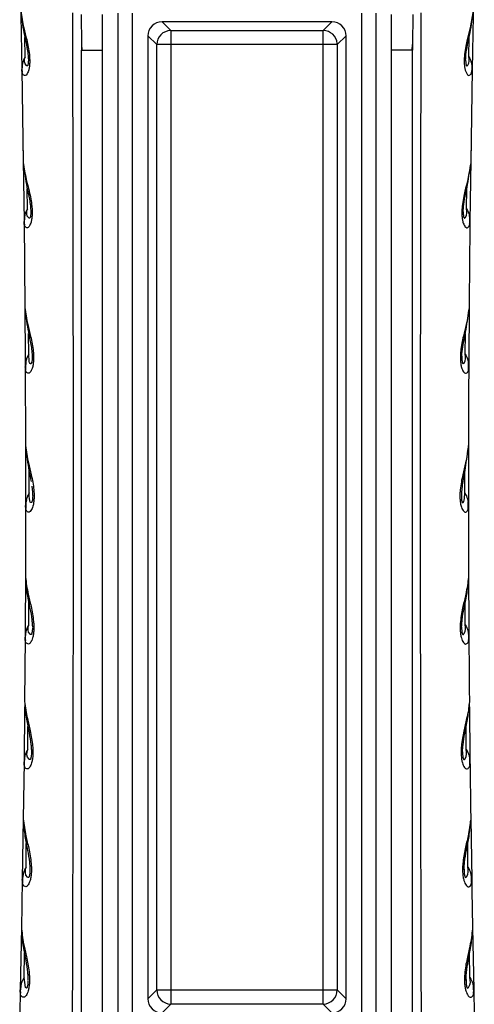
# Model space of a CAD drawing. Header units: millimetres. Extents: x 13 to 546, y 13 to 419.
# Tile 11 of 19: x 316 to 348, y 229 to 298. Entities that reach past the tile are written whole.
import ezdxf

# ---------------------------------------------------------------- set-up
doc = ezdxf.new("R2010")
doc.units = ezdxf.units.MM
doc.header["$LTSCALE"] = 2

msp = doc.modelspace()

# ---------------------------------------------------------------- linework, layer by layer
for p, q in [((315.995, 301.422), (316.125, 294.876)), ((348.074, 301.422), (347.944, 294.876)), ((320.33, 298.756), (320.334, 296.631)), ((321.835, 296.237), (321.826, 298.766)), ((322.936, 227.643), (322.936, 298.843)), ((323.932, 298.843), (323.932, 227.643)), ((340.137, 227.643), (340.137, 298.843)), ((341.133, 298.843), (341.133, 227.643)), ((342.235, 296.237), (342.243, 298.766)), ((343.739, 298.756), (343.735, 296.633)), ((326.651, 297.623), (326.031, 298.243)), ((338.038, 298.243), (326.031, 298.243)), ((338.038, 298.243), (337.418, 297.623)), ((316.356, 295.759), (316.343, 297.129)), ((325.035, 297.247), (325.655, 296.627)), ((325.035, 297.247), (325.035, 229.239)), ((326.651, 297.623), (337.418, 297.623)), ((338.414, 296.627), (339.035, 297.247)), ((339.035, 229.239), (339.035, 297.247)), ((347.713, 295.759), (347.726, 297.129)), ((320.334, 296.644), (320.359, 296.237)), ((320.334, 296.631), (320.335, 296.237)), ((325.655, 229.859), (325.655, 296.627)), ((326.651, 296.627), (325.655, 296.627)), ((326.651, 296.627), (326.651, 229.859)), ((337.418, 296.627), (326.651, 296.627)), ((337.418, 229.859), (337.418, 296.627)), ((338.414, 296.627), (337.418, 296.627)), ((338.414, 296.627), (338.414, 229.859)), ((343.71, 296.237), (343.735, 296.646)), ((343.735, 296.633), (343.735, 296.237)), ((320.335, 296.237), (320.387, 296.237)), ((320.335, 227.743), (320.335, 296.237)), ((320.387, 296.237), (321.835, 296.237)), ((321.834, 227.743), (321.835, 296.237)), ((342.235, 227.743), (342.235, 296.237)), ((343.682, 296.237), (342.235, 296.237)), ((343.735, 296.237), (343.682, 296.237)), ((343.735, 227.743), (343.735, 296.237)), ((316.151, 295.089), (316.125, 294.876)), ((316.125, 294.876), (316.23, 288.306)), ((347.944, 294.876), (347.839, 288.306)), ((347.918, 295.089), (347.944, 294.876)), ((316.208, 289.875), (316.283, 284.143)), ((347.861, 289.875), (347.786, 284.143)), ((316.521, 285.023), (316.512, 286.445)), ((347.548, 285.023), (347.557, 286.445)), ((316.31, 284.355), (316.283, 284.143)), ((316.283, 284.143), (316.342, 278.068)), ((347.759, 284.355), (347.786, 284.143)), ((316.338, 278.595), (316.369, 273.876)), ((347.731, 278.595), (347.7, 273.876)), ((316.613, 274.754), (316.609, 276.232)), ((347.456, 274.754), (347.46, 276.232)), ((316.398, 274.088), (316.369, 273.876)), ((347.671, 274.088), (347.7, 273.876)), ((316.369, 273.876), (316.389, 268.304)), ((316.387, 269.119), (316.392, 265.21)), ((316.642, 264.962), (316.642, 266.493)), ((347.427, 264.962), (347.427, 266.488)), ((347.264, 265.76), (347.224, 265.445)), ((316.392, 265.21), (316.392, 264.085)), ((316.845, 265.445), (316.884, 265.026)), ((347.185, 265.026), (347.178, 264.663)), ((347.224, 265.445), (347.185, 265.026)), ((347.677, 265.21), (347.677, 264.085)), ((316.448, 264.438), (316.414, 264.298)), ((347.178, 264.663), (347.187, 264.521)), ((316.392, 264.085), (316.38, 259.025)), ((316.383, 259.656), (316.359, 254.779)), ((316.616, 255.654), (316.62, 257.237)), ((347.453, 255.654), (347.45, 257.237)), ((316.359, 254.779), (316.324, 250.239)), ((316.39, 254.99), (316.359, 254.779)), ((347.679, 254.99), (347.71, 254.779)), ((316.321, 249.858), (316.28, 245.967)), ((316.542, 246.841), (316.551, 248.47)), ((347.527, 246.841), (347.518, 248.469)), ((316.312, 246.178), (316.28, 245.967)), ((347.757, 246.179), (347.789, 245.967)), ((316.28, 245.967), (316.228, 241.955)), ((316.228, 241.969), (316.162, 237.658)), ((347.841, 241.969), (347.907, 237.658)), ((316.43, 238.532), (316.443, 240.207)), ((347.639, 238.532), (347.626, 240.207)), ((316.195, 237.869), (316.162, 237.658)), ((347.874, 237.869), (347.907, 237.658)), ((316.162, 237.658), (316.1, 234.181)), ((316.102, 234.273), (316.013, 229.862)), ((347.967, 234.273), (348.056, 229.862)), ((316.287, 230.734), (316.304, 232.452)), ((347.782, 230.734), (347.765, 232.452)), ((316.013, 229.862), (315.975, 228.123)), ((316.048, 230.073), (316.013, 229.862)), ((325.655, 229.859), (325.035, 229.239)), ((325.655, 229.859), (326.651, 229.859)), ((326.651, 229.859), (326.651, 228.863)), ((326.651, 229.859), (337.418, 229.859)), ((337.418, 229.859), (338.414, 229.859)), ((339.035, 229.239), (338.414, 229.859)), ((348.021, 230.074), (348.056, 229.862)), ((348.056, 229.862), (348.094, 228.123)), ((326.031, 228.243), (326.651, 228.863)), ((337.418, 228.863), (326.651, 228.863)), ((337.418, 228.863), (338.038, 228.243))]:
    msp.add_line(p, q)
at = {"flags": 128}
for points in [[(348.023, 299.009), (347.81, 297.812), (347.6, 296.978), (347.501, 296.515), (347.411, 295.929), (347.386, 295.546), (347.388, 295.338), (347.412, 295.058), (347.458, 294.833), (347.512, 294.674), (347.583, 294.545), (347.583, 294.545), (347.583, 294.545), (347.583, 294.545), (347.583, 294.544), (347.583, 294.544), (347.585, 294.542), (347.591, 294.533), (347.615, 294.503), (347.707, 294.438), (347.882, 294.537), (347.944, 294.876)], [(326.651, 297.623), (326.651, 297.59), (326.651, 297.523), (326.651, 297.426), (326.651, 297.302), (326.651, 297.155), (326.651, 296.989), (326.651, 296.811), (326.651, 296.627)], [(337.418, 296.627), (337.418, 296.811), (337.418, 296.989), (337.418, 297.155), (337.418, 297.302), (337.418, 297.426), (337.418, 297.523), (337.418, 297.59), (337.418, 297.623)], [(316.56, 230.494), (316.55, 230.299), (316.54, 230.218), (316.528, 230.148), (316.513, 230.091), (316.496, 230.046), (316.457, 229.996), (316.39, 230.023), (316.287, 230.734), (316.287, 230.734)], [(337.418, 228.863), (337.418, 228.896), (337.418, 228.962), (337.418, 229.059), (337.418, 229.183), (337.418, 229.331), (337.418, 229.497), (337.418, 229.675), (337.418, 229.859)]]:
    msp.add_lwpolyline(points, dxfattribs=at)
for centre, radius, start, end in [((326.029, 297.248), 0.995, 89.9237, 180.07319), ((338.04, 297.248), 0.995, 359.92426, 90.07329), ((326.66, 296.618), 1.005, 90.50822, 179.49167), ((337.409, 296.617), 1.005, 5.47317, 89.48556), ((337.417, 296.619), 0.997, 0.43606, 5.42872), ((326.66, 229.868), 1.005, 180.50803, 269.49197), ((337.409, 229.868), 1.005, 270.5078, 359.49208), ((326.029, 229.238), 0.995, 179.92406, 270.07283), ((338.04, 229.238), 0.995, 269.92427, 0.07309)]:
    msp.add_arc(centre, radius, start, end)
for points, knots in [([(316.046, 299.009), (316.107, 298.608), (316.212, 297.924), (316.451, 297.084), (316.585, 296.456), (316.655, 296.003), (316.683, 295.633), (316.685, 295.344), (316.665, 295.08), (316.612, 294.812), (316.536, 294.598), (316.369, 294.383), (316.169, 294.515), (316.138, 294.696), (316.13, 294.812), (316.125, 294.876)], [0, 0, 0, 0, 0.230489, 0.393377, 0.496645, 0.595514, 0.654005, 0.707781, 0.760048, 0.804794, 0.861188, 0.895986, 0.934108, 0.963155, 1, 1, 1, 1]), ([(316.064, 298.821), (316.137, 298.304), (316.25, 297.497), (316.472, 296.557), (316.551, 296.048), (316.581, 295.758), (316.585, 295.617), (316.587, 295.549)], [0, 0, 0, 0, 0.472686, 0.736465, 0.872428, 0.938742, 1, 1, 1, 1]), ([(319.709, 227.674), (319.718, 229.764), (319.733, 233.765), (319.745, 239.498), (319.754, 245.017), (319.762, 250.526), (319.768, 256.198), (319.771, 261.888), (319.771, 268.601), (319.766, 276.381), (319.757, 283.027), (319.749, 287.489), (319.744, 289.393), (319.742, 291.15), (319.74, 293.05), (319.734, 295.696), (319.725, 297.73), (319.72, 298.881)], [0, 0, 0, 0, 0.088032, 0.168562, 0.241572, 0.320527, 0.400668, 0.480513, 0.560269, 0.683482, 0.808301, 0.840277, 0.871446, 0.888526, 0.91431, 0.951472, 1, 1, 1, 1]), ([(344.36, 227.674), (344.356, 228.521), (344.348, 230.424), (344.339, 233.59), (344.329, 237.382), (344.321, 241.688), (344.313, 245.978), (344.301, 254.657), (344.297, 263.264), (344.3, 272.112), (344.304, 276.573), (344.31, 281.516), (344.317, 286.631), (344.327, 291.596), (344.336, 295.573), (344.345, 297.89), (344.349, 298.881)], [0, 0, 0, 0, 0.035688, 0.080156, 0.133407, 0.195446, 0.261577, 0.31411, 0.561095, 0.62421, 0.686867, 0.749062, 0.832453, 0.902385, 0.958225, 1, 1, 1, 1]), ([(347.482, 295.549), (347.484, 295.617), (347.493, 295.908), (347.582, 296.486), (347.817, 297.497), (347.932, 298.304), (348.005, 298.821)], [0, 0, 0, 0, 0.061261, 0.263481, 0.527277, 1, 1, 1, 1]), ([(316.356, 295.759), (316.284, 295.619), (316.174, 295.407), (316.157, 295.171), (316.151, 295.089)], [0, 0, 0, 0, 0.6551624, 1, 1, 1, 1]), ([(316.588, 295.523), (316.587, 295.495), (316.587, 295.441), (316.582, 295.365), (316.575, 295.299), (316.563, 295.231), (316.548, 295.175), (316.512, 295.109), (316.257, 295.27), (316.309, 295.525), (316.356, 295.759)], [0, 0, 0, 0, 0.0783854, 0.1480142, 0.2089202, 0.2612167, 0.3344724, 0.378605, 0.4315196, 1, 1, 1, 1]), ([(347.482, 295.542), (347.482, 295.506), (347.482, 295.434), (347.489, 295.333), (347.501, 295.25), (347.517, 295.191), (347.533, 295.149), (347.579, 295.101), (347.762, 295.349), (347.736, 295.565), (347.713, 295.759)], [0, 0, 0, 0, 0.09514, 0.194029, 0.273913, 0.320639, 0.356267, 0.399629, 0.462316, 1, 1, 1, 1]), ([(347.713, 295.759), (347.785, 295.619), (347.895, 295.407), (347.912, 295.17), (347.918, 295.089)], [0, 0, 0, 0, 0.656913, 1, 1, 1, 1]), ([(316.136, 295.124), (316.131, 294.996), (316.125, 294.841), (316.15, 294.69), (316.154, 294.665)], [0, 0, 0, 0, 0.8334936, 1, 1, 1, 1]), ([(347.917, 294.677), (347.921, 294.698), (347.944, 294.845), (347.938, 294.995), (347.933, 295.124)], [0, 0, 0, 0, 0.1429477, 1, 1, 1, 1]), ([(316.23, 288.306), (316.29, 287.904), (316.392, 287.217), (316.628, 286.373), (316.761, 285.743), (316.829, 285.286), (316.857, 284.913), (316.857, 284.619), (316.835, 284.348), (316.791, 284.122), (316.733, 283.946), (316.661, 283.805), (316.529, 283.636), (316.326, 283.774), (316.295, 283.959), (316.287, 284.077), (316.283, 284.143)], [0, 0, 0, 0, 0.228516, 0.390385, 0.492946, 0.59138, 0.649911, 0.703833, 0.756742, 0.802204, 0.833858, 0.859472, 0.894857, 0.933478, 0.962822, 1, 1, 1, 1]), ([(316.247, 288.119), (316.317, 287.599), (316.427, 286.788), (316.645, 285.843), (316.723, 285.33), (316.753, 285.036), (316.757, 284.893), (316.759, 284.823)], [0, 0, 0, 0, 0.47179, 0.735036, 0.871019, 0.937712, 1, 1, 1, 1]), ([(347.839, 288.306), (347.779, 287.904), (347.678, 287.224), (347.448, 286.398), (347.314, 285.767), (347.235, 285.266), (347.211, 284.889), (347.213, 284.696), (347.215, 284.639), (347.22, 284.525), (347.234, 284.345), (347.28, 284.117), (347.338, 283.94), (347.393, 283.835), (347.457, 283.749), (347.56, 283.642), (347.804, 283.829), (347.793, 284.022), (347.786, 284.143)], [0, 0, 0, 0, 0.228471, 0.386772, 0.482458, 0.591783, 0.672124, 0.694401, 0.700858, 0.704211, 0.758541, 0.802481, 0.83477, 0.863618, 0.868375, 0.895227, 0.933852, 1, 1, 1, 1]), ([(347.31, 284.824), (347.312, 284.893), (347.322, 285.188), (347.409, 285.771), (347.641, 286.788), (347.752, 287.599), (347.822, 288.119)], [0, 0, 0, 0, 0.062301, 0.26492, 0.528173, 1, 1, 1, 1]), ([(316.521, 285.023), (316.448, 284.885), (316.336, 284.673), (316.317, 284.437), (316.31, 284.355)], [0, 0, 0, 0, 0.655025, 1, 1, 1, 1]), ([(316.759, 284.79), (316.758, 284.76), (316.758, 284.704), (316.753, 284.626), (316.746, 284.557), (316.736, 284.499), (316.724, 284.452), (316.709, 284.412), (316.68, 284.357), (316.418, 284.523), (316.472, 284.784), (316.521, 285.023)], [0, 0, 0, 0, 0.078558, 0.148505, 0.20987, 0.262759, 0.304288, 0.337749, 0.382794, 0.435929, 1, 1, 1, 1]), ([(347.31, 284.814), (347.31, 284.779), (347.311, 284.704), (347.317, 284.614), (347.326, 284.544), (347.334, 284.495), (347.347, 284.448), (347.363, 284.402), (347.411, 284.349), (347.602, 284.603), (347.574, 284.825), (347.548, 285.023)], [0, 0, 0, 0, 0.092809, 0.193016, 0.236109, 0.27458, 0.323485, 0.36086, 0.406381, 0.468913, 1, 1, 1, 1]), ([(347.548, 285.023), (347.621, 284.884), (347.733, 284.673), (347.752, 284.436), (347.759, 284.355)], [0, 0, 0, 0, 0.6562319, 1, 1, 1, 1]), ([(316.296, 284.391), (316.29, 284.261), (316.283, 284.098), (316.308, 283.938), (316.313, 283.907)], [0, 0, 0, 0, 0.801747, 1, 1, 1, 1]), ([(347.786, 284.143), (347.775, 283.131), (347.752, 281.105), (347.735, 279.08), (347.727, 278.068)], [0, 0, 0, 0, 0.499946, 1, 1, 1, 1]), ([(347.76, 283.94), (347.764, 283.961), (347.786, 284.109), (347.779, 284.26), (347.773, 284.391)], [0, 0, 0, 0, 0.137154, 1, 1, 1, 1]), ([(316.342, 278.068), (316.4, 277.665), (316.5, 276.976), (316.733, 276.129), (316.864, 275.495), (316.931, 275.036), (316.957, 274.658), (316.957, 274.36), (316.934, 274.084), (316.888, 273.853), (316.828, 273.672), (316.753, 273.528), (316.616, 273.355), (316.41, 273.5), (316.38, 273.689), (316.373, 273.809), (316.369, 273.876)], [0, 0, 0, 0, 0.226623, 0.387471, 0.48937, 0.587341, 0.645832, 0.699898, 0.753586, 0.799654, 0.831843, 0.857865, 0.893762, 0.93288, 0.96252, 1, 1, 1, 1]), ([(316.357, 277.883), (316.425, 277.359), (316.53, 276.544), (316.746, 275.594), (316.822, 275.078), (316.851, 274.781), (316.856, 274.636), (316.858, 274.565)], [0, 0, 0, 0, 0.471048, 0.73383, 0.869819, 0.936835, 1, 1, 1, 1]), ([(347.727, 278.068), (347.669, 277.665), (347.57, 276.98), (347.342, 276.149), (347.21, 275.514), (347.14, 275.056), (347.111, 274.661), (347.111, 274.365), (347.136, 274.086), (347.181, 273.852), (347.244, 273.665), (347.302, 273.558), (347.367, 273.471), (347.474, 273.362), (347.72, 273.556), (347.707, 273.752), (347.7, 273.876)], [0, 0, 0, 0, 0.226619, 0.385181, 0.480092, 0.587809, 0.643592, 0.700423, 0.752519, 0.800036, 0.832752, 0.86217, 0.867188, 0.894122, 0.933248, 1, 1, 1, 1]), ([(347.211, 274.565), (347.214, 274.636), (347.223, 274.933), (347.309, 275.521), (347.537, 276.544), (347.644, 277.359), (347.712, 277.883)], [0, 0, 0, 0, 0.06317, 0.266123, 0.528924, 1, 1, 1, 1]), ([(316.613, 274.754), (316.539, 274.616), (316.425, 274.406), (316.405, 274.169), (316.398, 274.088)], [0, 0, 0, 0, 0.654826, 1, 1, 1, 1]), ([(316.858, 274.521), (316.857, 274.49), (316.856, 274.433), (316.851, 274.351), (316.843, 274.28), (316.833, 274.221), (316.821, 274.172), (316.805, 274.13), (316.776, 274.073), (316.637, 274.154), (316.644, 274.416), (316.625, 274.628), (316.613, 274.754)], [0, 0, 0, 0, 0.078622, 0.148578, 0.209904, 0.26271, 0.304795, 0.33872, 0.384366, 0.437554, 0.665086, 1, 1, 1, 1]), ([(347.214, 274.617), (347.212, 274.559), (347.21, 274.461), (347.218, 274.346), (347.227, 274.273), (347.236, 274.221), (347.249, 274.17), (347.266, 274.121), (347.315, 274.064), (347.515, 274.321), (347.484, 274.55), (347.456, 274.754)], [0, 0, 0, 0, 0.137653, 0.23343, 0.274752, 0.311738, 0.360425, 0.397532, 0.442069, 0.501005, 1, 1, 1, 1]), ([(347.456, 274.754), (347.53, 274.616), (347.644, 274.406), (347.664, 274.169), (347.671, 274.088)], [0, 0, 0, 0, 0.655619, 1, 1, 1, 1]), ([(316.383, 274.123), (316.377, 273.992), (316.369, 273.835), (316.391, 273.681), (316.395, 273.656)], [0, 0, 0, 0, 0.842531, 1, 1, 1, 1]), ([(347.676, 273.67), (347.679, 273.69), (347.701, 273.84), (347.693, 273.992), (347.686, 274.123)], [0, 0, 0, 0, 0.13105, 1, 1, 1, 1]), ([(347.7, 273.876), (347.695, 272.947), (347.686, 271.09), (347.682, 269.233), (347.68, 268.304)], [0, 0, 0, 0, 0.499963, 1, 1, 1, 1]), ([(347.682, 269.119), (347.68, 268.468), (347.678, 267.165), (347.677, 265.862), (347.677, 265.21)], [0, 0, 0, 0, 0.499513, 1, 1, 1, 1]), ([(316.389, 268.304), (316.446, 267.901), (316.543, 267.21), (316.774, 266.359), (316.903, 265.723), (316.968, 265.261), (316.994, 264.881), (316.993, 264.578), (316.969, 264.297), (316.921, 264.055), (316.855, 263.864), (316.775, 263.717), (316.632, 263.554), (316.431, 263.701), (316.401, 263.894), (316.395, 264.016), (316.392, 264.085)], [0, 0, 0, 0, 0.224719, 0.384497, 0.485674, 0.583178, 0.641548, 0.695732, 0.750268, 0.796829, 0.831913, 0.859926, 0.892714, 0.932311, 0.962237, 1, 1, 1, 1]), ([(316.403, 268.119), (316.472, 267.591), (316.574, 266.801), (316.73, 266.021), (316.782, 265.763)], [0, 0, 0, 0, 0.669393, 1, 1, 1, 1]), ([(347.68, 268.304), (347.623, 267.9), (347.525, 267.207), (347.298, 266.367), (347.169, 265.729), (347.102, 265.275), (347.074, 264.883), (347.075, 264.582), (347.101, 264.297), (347.148, 264.058), (347.212, 263.868), (347.28, 263.743), (347.351, 263.658), (347.467, 263.568), (347.699, 263.761), (347.686, 263.959), (347.677, 264.085)], [0, 0, 0, 0, 0.224895, 0.386066, 0.47977, 0.583797, 0.639308, 0.69633, 0.749758, 0.797117, 0.830468, 0.860402, 0.873996, 0.893035, 0.932649, 1, 1, 1, 1]), ([(347.295, 265.727), (347.298, 265.745), (347.345, 266.016), (347.49, 266.809), (347.595, 267.591), (347.666, 268.119)], [0, 0, 0, 0, 0.022497, 0.339874, 1, 1, 1, 1]), ([(347.599, 267.813), (347.604, 267.826), (347.674, 267.977), (347.677, 268.148), (347.68, 268.304)], [0, 0, 0, 0, 0.083209, 1, 1, 1, 1]), ([(316.642, 264.962), (316.57, 264.823), (316.426, 264.548), (316.403, 264.238), (316.392, 264.085)], [0, 0, 0, 0, 0.50292, 1, 1, 1, 1]), ([(316.865, 264.414), (316.859, 264.39), (316.848, 264.35), (316.827, 264.292), (316.731, 264.26), (316.654, 264.594), (316.647, 264.8), (316.642, 264.962)], [0, 0, 0, 0, 0.084187, 0.14278, 0.199967, 0.371414, 1, 1, 1, 1]), ([(316.884, 265.026), (316.887, 264.961), (316.894, 264.841), (316.892, 264.72), (316.891, 264.663)], [0, 0, 0, 0, 0.533516, 1, 1, 1, 1]), ([(347.204, 264.414), (347.208, 264.395), (347.216, 264.363), (347.234, 264.32), (347.259, 264.272), (347.362, 264.301), (347.398, 264.581), (347.414, 264.798), (347.427, 264.962)], [0, 0, 0, 0, 0.065327, 0.111257, 0.164872, 0.221247, 0.410781, 1, 1, 1, 1]), ([(347.427, 264.962), (347.499, 264.823), (347.643, 264.548), (347.666, 264.238), (347.677, 264.085)], [0, 0, 0, 0, 0.503327, 1, 1, 1, 1]), ([(316.407, 264.334), (316.4, 264.2), (316.391, 264.042), (316.413, 263.885), (316.416, 263.861)], [0, 0, 0, 0, 0.845595, 1, 1, 1, 1]), ([(316.882, 264.521), (316.88, 264.502), (316.875, 264.466), (316.868, 264.43), (316.865, 264.414)], [0, 0, 0, 0, 0.534695, 1, 1, 1, 1]), ([(316.891, 264.663), (316.89, 264.639), (316.888, 264.591), (316.884, 264.544), (316.882, 264.521)], [0, 0, 0, 0, 0.525487, 1, 1, 1, 1]), ([(347.187, 264.521), (347.189, 264.502), (347.194, 264.466), (347.201, 264.43), (347.204, 264.414)], [0, 0, 0, 0, 0.531578, 1, 1, 1, 1]), ([(347.655, 263.876), (347.657, 263.895), (347.679, 264.046), (347.67, 264.2), (347.662, 264.334)], [0, 0, 0, 0, 0.127319, 1, 1, 1, 1]), ([(347.677, 264.085), (347.678, 263.241), (347.68, 261.555), (347.686, 259.868), (347.689, 259.025)], [0, 0, 0, 0, 0.499979, 1, 1, 1, 1]), ([(347.686, 259.656), (347.689, 258.844), (347.695, 257.218), (347.705, 255.592), (347.71, 254.779)], [0, 0, 0, 0, 0.499419, 1, 1, 1, 1]), ([(316.38, 259.025), (316.436, 258.62), (316.531, 257.927), (316.759, 257.072), (316.887, 256.432), (316.951, 255.967), (316.976, 255.584), (316.974, 255.277), (316.949, 254.991), (316.899, 254.749), (316.834, 254.56), (316.755, 254.41), (316.607, 254.231), (316.397, 254.388), (316.368, 254.584), (316.362, 254.709), (316.359, 254.779)], [0, 0, 0, 0, 0.223176, 0.382179, 0.482916, 0.580011, 0.638432, 0.692645, 0.74763, 0.794828, 0.828023, 0.854797, 0.891605, 0.931699, 0.961925, 1, 1, 1, 1]), ([(316.393, 258.843), (316.424, 258.489), (316.485, 257.806), (316.699, 256.869), (316.822, 256.168), (316.862, 255.747), (316.871, 255.567), (316.872, 255.491), (316.872, 255.457)], [0, 0, 0, 0, 0.31072, 0.600109, 0.841474, 0.933683, 0.970371, 1, 1, 1, 1]), ([(347.689, 259.025), (347.633, 258.62), (347.537, 257.921), (347.31, 257.075), (347.184, 256.434), (347.119, 255.98), (347.093, 255.588), (347.094, 255.282), (347.121, 254.991), (347.171, 254.746), (347.237, 254.553), (347.299, 254.44), (347.369, 254.35), (347.483, 254.24), (347.734, 254.448), (347.719, 254.651), (347.71, 254.779)], [0, 0, 0, 0, 0.223271, 0.385353, 0.478275, 0.580322, 0.635846, 0.692902, 0.747596, 0.79504, 0.829008, 0.859271, 0.864407, 0.89194, 0.932049, 1, 1, 1, 1]), ([(347.197, 255.457), (347.197, 255.491), (347.198, 255.567), (347.207, 255.747), (347.247, 256.168), (347.37, 256.869), (347.584, 257.806), (347.645, 258.489), (347.676, 258.843)], [0, 0, 0, 0, 0.029629, 0.066316, 0.158527, 0.399891, 0.68928, 1, 1, 1, 1]), ([(316.616, 255.654), (316.539, 255.517), (316.422, 255.308), (316.398, 255.071), (316.39, 254.99)], [0, 0, 0, 0, 0.654521, 1, 1, 1, 1]), ([(316.872, 255.419), (316.871, 255.36), (316.868, 255.274), (316.856, 255.167), (316.845, 255.102), (316.832, 255.048), (316.815, 255.003), (316.782, 254.941), (316.5, 255.118), (316.561, 255.399), (316.616, 255.654)], [0, 0, 0, 0, 0.146365, 0.209169, 0.26494, 0.308523, 0.343629, 0.390748, 0.444687, 1, 1, 1, 1]), ([(347.199, 255.499), (347.198, 255.449), (347.196, 255.357), (347.204, 255.246), (347.213, 255.169), (347.221, 255.119), (347.23, 255.075), (347.243, 255.031), (347.259, 254.988), (347.312, 254.934), (347.518, 255.202), (347.484, 255.441), (347.453, 255.654)], [0, 0, 0, 0, 0.113598, 0.211884, 0.254688, 0.293299, 0.327468, 0.357211, 0.398018, 0.437429, 0.49766, 1, 1, 1, 1]), ([(347.453, 255.654), (347.53, 255.517), (347.647, 255.308), (347.671, 255.071), (347.679, 254.99)], [0, 0, 0, 0, 0.654927, 1, 1, 1, 1]), ([(316.376, 255.026), (316.368, 254.891), (316.358, 254.732), (316.379, 254.575), (316.382, 254.551)], [0, 0, 0, 0, 0.850834, 1, 1, 1, 1]), ([(347.689, 254.567), (347.691, 254.585), (347.712, 254.737), (347.702, 254.891), (347.693, 255.026)], [0, 0, 0, 0, 0.1195073, 1, 1, 1, 1]), ([(347.71, 254.779), (347.715, 254.022), (347.725, 252.509), (347.738, 250.996), (347.745, 250.239)], [0, 0, 0, 0, 0.499993, 1, 1, 1, 1]), ([(316.324, 250.239), (316.378, 249.833), (316.471, 249.137), (316.698, 248.279), (316.824, 247.635), (316.887, 247.167), (316.911, 246.78), (316.908, 246.47), (316.881, 246.18), (316.83, 245.933), (316.763, 245.741), (316.682, 245.587), (316.529, 245.406), (316.316, 245.569), (316.287, 245.769), (316.282, 245.896), (316.28, 245.967)], [0, 0, 0, 0, 0.221587, 0.379919, 0.48, 0.576855, 0.635352, 0.689428, 0.744884, 0.792634, 0.826254, 0.853346, 0.890549, 0.931093, 0.96163, 1, 1, 1, 1]), ([(316.335, 250.058), (316.366, 249.702), (316.424, 249.014), (316.635, 248.071), (316.755, 247.366), (316.795, 246.944), (316.804, 246.762), (316.805, 246.685), (316.805, 246.651)], [0, 0, 0, 0, 0.311095, 0.600428, 0.84129, 0.933377, 0.970144, 1, 1, 1, 1]), ([(347.745, 250.239), (347.745, 250.235), (347.748, 249.826), (347.575, 249.122), (347.371, 248.269), (347.244, 247.625), (347.178, 247.137), (347.159, 246.771), (347.161, 246.563), (347.168, 246.386), (347.188, 246.172), (347.243, 245.923), (347.308, 245.734), (347.373, 245.618), (347.445, 245.527), (347.562, 245.415), (347.815, 245.63), (347.799, 245.837), (347.789, 245.967)], [0, 0, 0, 0, 0.002156, 0.221755, 0.386686, 0.478485, 0.576848, 0.653231, 0.676688, 0.689484, 0.749321, 0.792695, 0.82727, 0.857826, 0.863084, 0.89089, 0.931442, 1, 1, 1, 1]), ([(347.264, 246.631), (347.264, 246.665), (347.265, 246.74), (347.272, 246.921), (347.31, 247.342), (347.429, 248.044), (347.639, 248.984), (347.701, 249.669), (347.733, 250.024)], [0, 0, 0, 0, 0.029492, 0.066037, 0.157995, 0.399109, 0.688705, 1, 1, 1, 1]), ([(347.748, 249.858), (347.755, 249.21), (347.767, 247.913), (347.782, 246.616), (347.789, 245.967)], [0, 0, 0, 0, 0.499617, 1, 1, 1, 1]), ([(316.542, 246.841), (316.465, 246.705), (316.346, 246.496), (316.321, 246.26), (316.312, 246.178)], [0, 0, 0, 0, 0.654615, 1, 1, 1, 1]), ([(316.802, 246.686), (316.803, 246.659), (316.807, 246.571), (316.8, 246.456), (316.788, 246.347), (316.776, 246.279), (316.762, 246.224), (316.745, 246.177), (316.711, 246.113), (316.423, 246.294), (316.485, 246.58), (316.542, 246.841)], [0, 0, 0, 0, 0.0622616, 0.1971451, 0.2581722, 0.3104435, 0.3517854, 0.3850811, 0.4297488, 0.4806036, 1, 1, 1, 1]), ([(347.266, 246.674), (347.265, 246.629), (347.264, 246.54), (347.271, 246.433), (347.28, 246.354), (347.288, 246.302), (347.298, 246.257), (347.312, 246.209), (347.328, 246.163), (347.383, 246.105), (347.596, 246.378), (347.559, 246.623), (347.527, 246.841)], [0, 0, 0, 0, 0.101567, 0.20026, 0.243335, 0.282263, 0.318096, 0.349385, 0.392642, 0.433669, 0.494643, 1, 1, 1, 1]), ([(347.527, 246.841), (347.605, 246.705), (347.723, 246.497), (347.748, 246.26), (347.757, 246.179)], [0, 0, 0, 0, 0.656219, 1, 1, 1, 1]), ([(347.769, 245.752), (347.771, 245.771), (347.791, 245.925), (347.78, 246.08), (347.771, 246.216)], [0, 0, 0, 0, 0.121769, 1, 1, 1, 1]), ([(347.789, 245.967), (347.797, 245.298), (347.813, 243.961), (347.832, 242.624), (347.841, 241.955)], [0, 0, 0, 0, 0.500002, 1, 1, 1, 1]), ([(316.228, 241.955), (316.281, 241.548), (316.372, 240.849), (316.597, 239.988), (316.721, 239.341), (316.783, 238.871), (316.806, 238.482), (316.803, 238.168), (316.775, 237.873), (316.722, 237.621), (316.653, 237.425), (316.569, 237.269), (316.411, 237.085), (316.197, 237.253), (316.169, 237.457), (316.164, 237.586), (316.162, 237.658)], [0, 0, 0, 0, 0.220136, 0.377559, 0.477153, 0.573608, 0.63201, 0.686151, 0.742167, 0.790395, 0.824498, 0.851941, 0.889543, 0.930576, 0.961367, 1, 1, 1, 1]), ([(316.238, 241.775), (316.267, 241.417), (316.323, 240.726), (316.531, 239.777), (316.65, 239.069), (316.689, 238.644), (316.697, 238.461), (316.698, 238.383), (316.698, 238.349)], [0, 0, 0, 0, 0.311223, 0.6003262, 0.8407464, 0.9328643, 0.9698089, 1, 1, 1, 1]), ([(347.841, 241.955), (347.788, 241.548), (347.695, 240.834), (347.423, 239.8), (347.29, 239.002), (347.263, 238.463), (347.266, 238.26), (347.269, 238.198), (347.275, 238.065), (347.294, 237.864), (347.351, 237.61), (347.418, 237.418), (347.485, 237.3), (347.559, 237.207), (347.68, 237.095), (347.935, 237.317), (347.918, 237.527), (347.907, 237.658)], [0, 0, 0, 0, 0.2202295, 0.3859638, 0.5735165, 0.6528347, 0.6755999, 0.6824172, 0.6861528, 0.7472756, 0.7904103, 0.8254162, 0.8565528, 0.861977, 0.8898775, 0.9309252, 1, 1, 1, 1]), ([(347.371, 238.349), (347.371, 238.383), (347.372, 238.461), (347.38, 238.644), (347.419, 239.069), (347.538, 239.777), (347.746, 240.726), (347.802, 241.417), (347.831, 241.775)], [0, 0, 0, 0, 0.0301908, 0.0671349, 0.1592538, 0.3996755, 0.6887775, 1, 1, 1, 1]), ([(316.43, 238.532), (316.351, 238.396), (316.231, 238.188), (316.205, 237.951), (316.195, 237.869)], [0, 0, 0, 0, 0.654574, 1, 1, 1, 1]), ([(316.695, 238.384), (316.697, 238.354), (316.7, 238.26), (316.693, 238.14), (316.68, 238.027), (316.668, 237.959), (316.654, 237.903), (316.636, 237.854), (316.601, 237.788), (316.308, 237.975), (316.372, 238.267), (316.43, 238.532)], [0, 0, 0, 0, 0.066125, 0.205406, 0.26349, 0.313951, 0.355755, 0.389372, 0.434332, 0.485267, 1, 1, 1, 1]), ([(347.372, 238.391), (347.372, 238.337), (347.37, 238.239), (347.378, 238.122), (347.387, 238.041), (347.397, 237.979), (347.411, 237.915), (347.431, 237.851), (347.488, 237.776), (347.715, 238.056), (347.675, 238.308), (347.639, 238.532)], [0, 0, 0, 0, 0.116037, 0.212242, 0.254489, 0.292865, 0.350458, 0.394239, 0.445609, 0.505647, 1, 1, 1, 1]), ([(347.639, 238.532), (347.718, 238.396), (347.838, 238.188), (347.864, 237.951), (347.874, 237.869)], [0, 0, 0, 0, 0.654964, 1, 1, 1, 1]), ([(316.182, 237.907), (316.172, 237.769), (316.16, 237.607), (316.18, 237.447), (316.183, 237.424)], [0, 0, 0, 0, 0.855233, 1, 1, 1, 1]), ([(347.888, 237.441), (347.89, 237.458), (347.909, 237.613), (347.898, 237.769), (347.887, 237.907)], [0, 0, 0, 0, 0.113459, 1, 1, 1, 1]), ([(347.907, 237.658), (347.917, 237.079), (347.937, 235.92), (347.958, 234.761), (347.969, 234.181)], [0, 0, 0, 0, 0.500008, 1, 1, 1, 1]), ([(316.1, 234.181), (316.152, 233.773), (316.241, 233.072), (316.508, 232.033), (316.637, 231.271), (316.67, 230.693), (316.666, 230.375), (316.638, 230.076), (316.583, 229.82), (316.512, 229.621), (316.426, 229.462), (316.263, 229.275), (316.047, 229.45), (316.019, 229.657), (316.015, 229.789), (316.013, 229.862)], [0, 0, 0, 0, 0.218804, 0.37554, 0.570655, 0.628902, 0.683142, 0.739672, 0.788309, 0.822832, 0.850582, 0.888548, 0.930037, 0.961099, 1, 1, 1, 1]), ([(316.109, 234.003), (316.137, 233.642), (316.19, 232.946), (316.397, 231.991), (316.512, 231.278), (316.556, 230.815), (316.559, 230.629), (316.561, 230.551)], [0, 0, 0, 0, 0.311083, 0.599967, 0.840188, 0.932429, 1, 1, 1, 1]), ([(347.969, 234.181), (347.917, 233.773), (347.826, 233.063), (347.558, 232.023), (347.432, 231.265), (347.398, 230.697), (347.402, 230.378), (347.432, 230.075), (347.488, 229.816), (347.56, 229.613), (347.628, 229.493), (347.704, 229.399), (347.829, 229.285), (348.085, 229.515), (348.067, 229.728), (348.056, 229.862)], [0, 0, 0, 0, 0.218821, 0.380471, 0.571002, 0.626774, 0.683349, 0.740591, 0.788441, 0.823801, 0.855354, 0.860611, 0.888905, 0.930401, 1, 1, 1, 1]), ([(347.508, 230.535), (347.51, 230.615), (347.512, 230.802), (347.555, 231.269), (347.671, 231.985), (347.878, 232.943), (347.932, 233.641), (347.96, 234.002)], [0, 0, 0, 0, 0.0679449, 0.1606723, 0.4014112, 0.6899565, 1, 1, 1, 1]), ([(316.287, 230.734), (316.207, 230.599), (316.085, 230.391), (316.058, 230.155), (316.048, 230.073)], [0, 0, 0, 0, 0.654969, 1, 1, 1, 1]), ([(347.51, 230.599), (347.509, 230.544), (347.508, 230.443), (347.517, 230.305), (347.53, 230.196), (347.55, 230.109), (347.57, 230.043), (347.629, 229.963), (347.861, 230.248), (347.82, 230.505), (347.782, 230.734)], [0, 0, 0, 0, 0.117529, 0.212617, 0.292624, 0.351828, 0.396798, 0.449304, 0.509314, 1, 1, 1, 1]), ([(347.782, 230.734), (347.862, 230.599), (347.984, 230.392), (348.011, 230.155), (348.021, 230.074)], [0, 0, 0, 0, 0.656268, 1, 1, 1, 1]), ([(316.034, 230.111), (316.024, 229.971), (316.011, 229.808), (316.031, 229.647), (316.034, 229.623)], [0, 0, 0, 0, 0.8567598, 1, 1, 1, 1]), ([(348.037, 229.64), (348.039, 229.658), (348.058, 229.814), (348.045, 229.972), (348.035, 230.112)], [0, 0, 0, 0, 0.1135718, 1, 1, 1, 1])]:
    msp.add_open_spline(points, degree=3, knots=knots)

doc.saveas('drawing.dxf')
